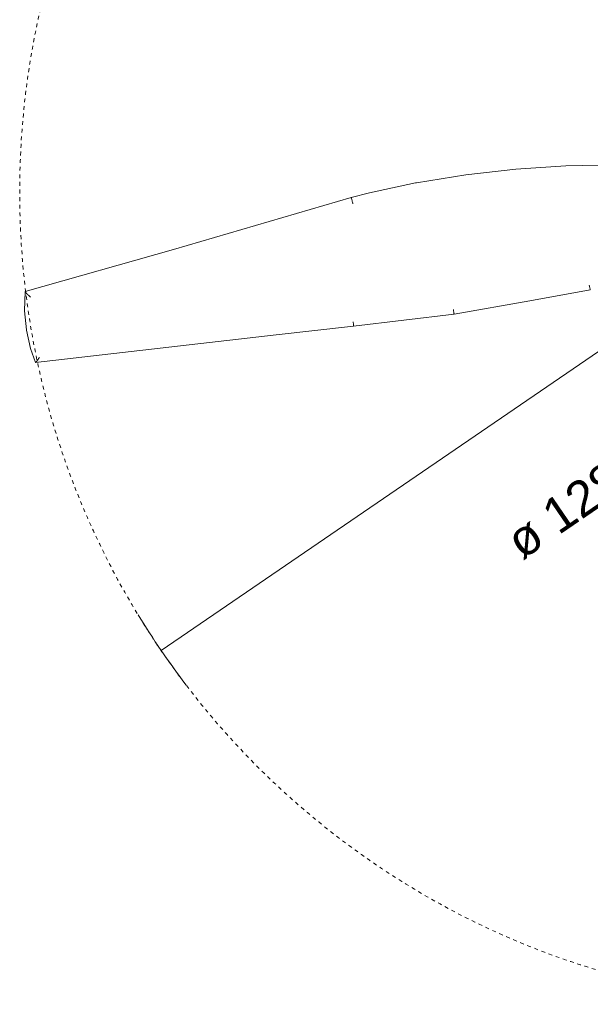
# Model space of a CAD drawing. Header units: millimetres. Extents: x 5734 to 11759, y -3101 to 7544.
# Tile 24 of 44: x 9604 to 10054, y 5955 to 6731. Entities that reach past the tile are written whole.
import ezdxf

# ---------------------------------------------------------------- set-up
doc = ezdxf.new("R2010")
doc.units = ezdxf.units.MM
doc.linetypes.add('Dash', pattern=[6, 3, -3])
doc.layers.add('A-ANNO-DIMS', color=7, linetype='Dash', lineweight=9, true_color=0xd2d2d2)
doc.layers.add('A-ANNO-DIMS-14', color=7, linetype='Continuous', lineweight=9)
doc.layers.add('E-LITE-EQPM', color=7, linetype='Continuous', lineweight=20)
doc.styles.add('Arial', font='arial.ttf', dxfattribs={"height": 28})
doc.dimstyles.new('Diameter_-_3mm_Arial', dxfattribs={"dimscale": 304.8, "dimtxt": 28.567263, "dimasz": 0, "dimexe": 0.110236, "dimexo": 0, "dimgap": 0.068898, "dimtad": 1, "dimjust": 3, "dimdec": 0, "dimzin": 0, "dimdsep": 46, "dimtxsty": 'Arial', "dimblk1": 'NONE', "dimblk2": 'NONE', "dimsah": 1, "dimcen": 0.09, "dimadec": 0, "dimazin": 0, "dimtfac": 1, "dimtdec": 4, "dimtix": 1, "dimtmove": 0, "dimatfit": 2, "dimfxl": 1, "dimtvp": 1, "dimtolj": 1, "dimtzin": 0, "dimarcsym": 2})
doc.dimstyles.new('Radial_-_3mm_Arial', dxfattribs={"dimscale": 304.8, "dimtxt": 28.567263, "dimasz": 0.137795, "dimexe": 0.137795, "dimexo": 0, "dimgap": 0.080381, "dimtad": 1, "dimjust": 3, "dimdec": 0, "dimzin": 0, "dimdsep": 46, "dimtxsty": 'Arial', "dimsah": 1, "dimcen": 0.09, "dimdle": 0.137795, "dimadec": 0, "dimazin": 0, "dimtfac": 1, "dimtdec": 4, "dimtix": 1, "dimtmove": 0, "dimatfit": 2, "dimfxl": 1, "dimtvp": 1, "dimtfill": 1, "dimtolj": 1, "dimtzin": 0, "dimarcsym": 2})

# ---------------------------------------------------------------- blocks, each defined once
blk = doc.blocks.new('33395D-10 - 33395D-10 DECO FAN LED Black_wood ceiling fan with DC motor-524682-Planta_PDF')
at = {"layer": 'E-LITE-EQPM'}
for p, q in [((97.85, 378.77), (89.62, 299.35)), ((89.62, 299.35), (80.26, 239.28)), ((80.26, 239.28), (72.51, 191.55))]:
    blk.add_line(p, q, dxfattribs=at)
at = {"layer": 'E-LITE-EQPM', "flags": 128}
for points in [[(-3.79, 378.73), (34.84, 519.61), (65.64, 637.31)], [(65.7, 637.37), (80.75, 638.07), (95.76, 636.89), (96.01, 636.85)], [(96.01, 636.85), (110.75, 633.77), (121.7, 630.17)], [(121.75, 630.09), (103.36, 439.83), (97.85, 378.77)], [(-14.19, 327.89), (-7.13, 364.27), (-3.79, 378.73)], [(-25.63, 169.47), (-25.59, 209.03), (-23.68, 248.55), (-19.92, 287.94), (-14.31, 327.11), (-14.19, 327.89)]]:
    blk.add_lwpolyline(points, dxfattribs=at)
at = {"layer": 'E-LITE-EQPM'}
for points, knots in [([(65.66, 637.16), (65.64, 637.24), (65.63, 637.33), (65.67, 637.37), (65.7, 637.37)], [-0.2, -0.2, -0.2, -0.2, -0.1, -0.0267368, -0.0267368, -0.0267368, -0.0267368]), ([(65.73, 637.37), (65.79, 637.36), (65.93, 637.3), (66.17, 637.13), (66.4, 636.94), (66.6, 636.78), (66.82, 636.59), (67, 636.41), (67.15, 636.27), (67.31, 636.11), (67.51, 635.91), (67.76, 635.66), (68.01, 635.4), (68.27, 635.12), (68.62, 634.75), (69.23, 634.07), (69.73, 633.47), (70.07, 633.07)], [-1, -1, -1, -1, -0.9, -0.8, -0.75, -0.7, -0.65, -0.6, -0.575, -0.55, -0.5, -0.45, -0.4, -0.35, -0.3, -0.2, 0, 0, 0, 0]), ([(121.68, 630.17), (121.73, 630.16), (121.76, 630.12), (121.74, 630.03), (121.68, 629.95), (121.59, 629.84), (121.47, 629.71), (121.31, 629.57), (121.17, 629.44), (121.04, 629.33), (120.9, 629.22), (120.71, 629.07), (120.47, 628.88), (120.22, 628.69), (119.94, 628.49), (119.66, 628.29), (119.37, 628.08), (118.96, 627.79), (118.43, 627.44), (117.99, 627.15), (117.77, 627)], [-1, -1, -1, -1, -0.9, -0.85, -0.8, -0.75, -0.7, -0.65, -0.6, -0.575, -0.55, -0.5, -0.45, -0.4, -0.35, -0.3, -0.25, -0.2, -0.1, 0, 0, 0, 0]), ([(89.62, 299.35), (89.62, 299.35), (89.58, 299.35), (89.27, 299.39), (88.47, 299.5), (87.35, 299.65), (86.47, 299.77), (86.01, 299.83)], [-0.8787324, -0.8787324, -0.8787324, -0.8787324, -0.8, -0.6, -0.4, -0.2, 0, 0, 0, 0]), ([(72.51, 191.55), (72.51, 191.55), (72.48, 191.56), (72.17, 191.63), (71.38, 191.8), (70.27, 192.02), (69.39, 192.19), (68.94, 192.28)], [-0.8787589, -0.8787589, -0.8787589, -0.8787589, -0.8, -0.6, -0.4, -0.2, 0, 0, 0, 0])]:
    blk.add_open_spline(points, degree=3, knots=knots, dxfattribs=at)
for points in [[(-3.76, 378.71), (-3.78, 378.72), (-3.79, 378.72), (-3.79, 378.73)], [(-3.79, 378.73), (-3.79, 378.73), (-3.76, 378.73), (-3.71, 378.72)], [(-3.71, 378.72), (-3.62, 378.71), (-3.3, 378.65), (-2.45, 378.45), (-1.3, 378.17), (0.04, 377.83), (0.96, 377.59), (1.41, 377.47)], [(97.85, 378.77), (97.84, 378.77), (97.74, 378.77), (97.37, 378.77), (96.8, 378.83), (96.06, 378.89), (95.19, 378.97), (94.54, 379.03), (94.22, 379.06)]]:
    blk.add_open_spline(points, degree=3, dxfattribs=at)
blk = doc.blocks.new('DIMBLOCK12-Planta_PDF')
at = {"layer": 'A-ANNO-DIMS-14', "color": 8, "true_color": 0x787878, "transparency": 16777216}
for p, q in [((10243.95, 6594.95), (10772.29, 6956.14)), ((10242.12, 6585.22), (10245.78, 6604.68)), ((10234.22, 6596.78), (10253.68, 6593.12)), ((10243.95, 6594.95), (9715.61, 6233.76))]:
    blk.add_line(p, q, dxfattribs=at)
for start, end in [(31.34985, 37.3659), (211.34985, 217.3659)]:
    blk.add_arc((10243.95, 6594.95), 640, start, end, dxfattribs=at)
blk.add_ellipse((10143.66, 6526.39), major_axis=(100.29, 68.56), ratio=0.727559, start_param=4.712389, end_param=6.283185, dxfattribs=at)
at = {"layer": 'A-ANNO-DIMS-14', "color": 0, "transparency": 16777216, "insert": (9984.43, 6327.88), "char_height": 28, "width": 292.1772, "attachment_point": 1, "rotation": 34.35788, "line_spacing_factor": 0.941778, "style": 'Arial'}
blk.add_mtext('ø 1280 / 50.4"', dxfattribs=at)
blk = doc.blocks.new('_None')
blk = doc.blocks.new('DIMBLOCK13-Planta_PDF')
at = {"layer": 'A-ANNO-DIMS-14', "transparency": 16777216}
blk.add_hatch(color=256, dxfattribs=at).paths.add_polyline_path([(9784.1, 7040.08), (9810.43, 7006.9), (9818.13, 7014.84)], flags=0)
for p, q in [((10243.95, 6594.95), (9753.93, 7069.3)), ((9784.1, 7040.08), (9810.43, 7006.9)), ((9818.13, 7014.84), (9784.1, 7040.08)), ((9810.43, 7006.9), (9818.13, 7014.84)), ((10243.47, 6624.65), (10244.43, 6565.26)), ((10214.25, 6594.47), (10273.64, 6595.44))]:
    blk.add_line(p, q, dxfattribs=at)
blk.add_arc((10243.95, 6594.95), 640, 132.17153, 139.69161, dxfattribs=at)
at = {"layer": 'A-ANNO-DIMS-14', "color": 0, "transparency": 16777216, "insert": (9982.93, 6932.31), "char_height": 28, "width": 245.239, "attachment_point": 1, "rotation": 315.93157, "line_spacing_factor": 0.941778, "style": 'Arial', "bg_fill": 3, "box_fill_scale": 1.25, "bg_fill_color": 256, "bg_fill_true_color": 13158600, "bg_fill_transparency": 0}
blk.add_mtext('R 640 25.2"', dxfattribs=at)

msp = doc.modelspace()

# ---------------------------------------------------------------- linework, layer by layer
at = {"layer": 'A-ANNO-DIMS'}
msp.add_circle((10243.95, 6594.95), 640, dxfattribs=at)

# ---------------------------------------------------------------- block references
at = {"layer": 'E-LITE-EQPM', "extrusion": (0, 0, -1), "rotation": 268.9455537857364}
msp.add_blockref('33395D-10 - 33395D-10 DECO FAN LED Black_wood ceiling fan with DC motor-524682-Planta_PDF', (-10244.24, 6594.11), dxfattribs=at)

# ---------------------------------------------------------------- dimensions: what is measured, and where the dimension line sits
at = {"layer": 'A-ANNO-DIMS', "color": 8, "linetype": 'Continuous', "true_color": 0x787878}
dim = msp.add_diameter_dim_2p(p1=(10772.29, 6956.14), p2=(9715.61, 6233.76), dimstyle='Diameter_-_3mm_Arial', override={"dimpost": 'ø<>'}, dxfattribs=at)
dim.commit()
dim.dimension.update_dxf_attribs({"geometry": 'DIMBLOCK12-Planta_PDF', "text_midpoint": (10221.87, 6627.25)})

# ---------------------------------------------------------------- next in the draw order: dimensions: what is measured, and where the dimension line sits
at = {"layer": 'A-ANNO-DIMS', "color": 7, "linetype": 'Continuous'}
dim = msp.add_radius_dim(center=(10243.95, 6594.95), mpoint=(9784.1, 7040.08), dimstyle='Radial_-_3mm_Arial', override={"dimpost": 'R<>'}, dxfattribs=at)
dim.commit()
dim.dimension.update_dxf_attribs({"geometry": 'DIMBLOCK13-Planta_PDF', "text_midpoint": (10058.64, 6833.41)})

doc.saveas('drawing.dxf')
